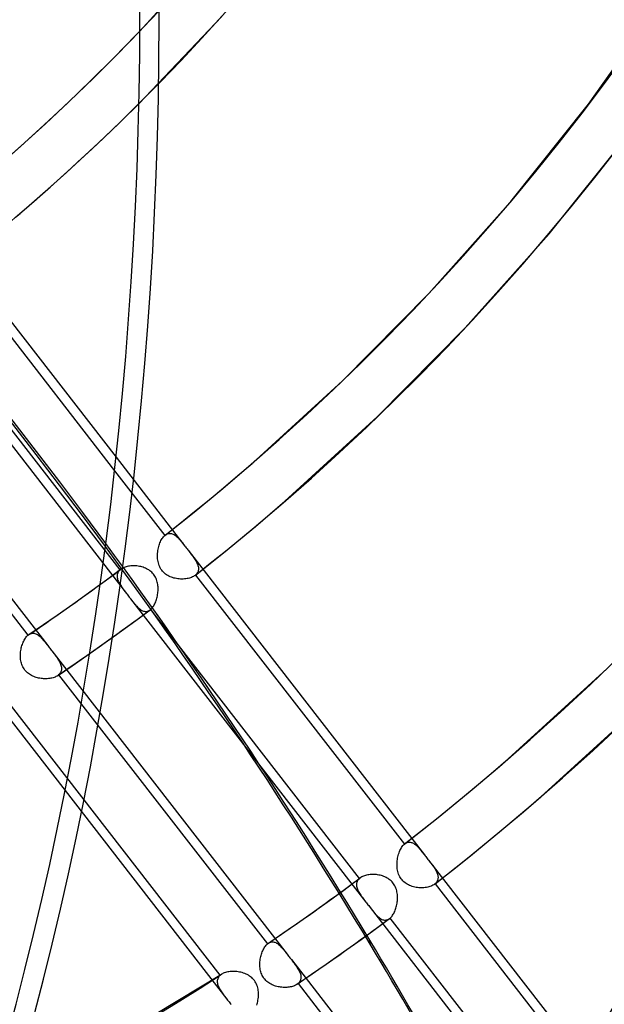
# Model space of a CAD drawing. Header units: millimetres. Extents: x -261 to 249, y -324 to 318.
# Tile 13 of 89: x 140 to 167, y -145 to -100. Entities that reach past the tile are written whole.
import ezdxf

# ---------------------------------------------------------------- set-up
doc = ezdxf.new("R2010")
doc.units = ezdxf.units.MM
doc.layers.add('MAIN-1', color=7, linetype='Continuous')
doc.layers.add('MAIN-2', color=7, linetype='Continuous')

msp = doc.modelspace()

# ---------------------------------------------------------------- linework, layer by layer
at = {"layer": 'MAIN-1'}
for p, q in [((144.679, -101.84), (145.719, -100.771)), ((143.623, -102.891), (144.679, -101.84)), ((142.551, -103.926), (143.623, -102.891)), ((141.464, -104.944), (142.551, -103.926)), ((144.872, -104.83), (145.676, -104.041)), ((140.362, -105.944), (141.464, -104.944)), ((144.059, -105.611), (144.872, -104.83)), ((143.238, -106.381), (144.059, -105.611)), ((139.244, -106.927), (140.362, -105.944)), ((142.408, -107.142), (143.238, -106.381)), ((141.57, -107.894), (142.408, -107.142)), ((140.723, -108.636), (141.57, -107.894)), ((140.18, -109.103), (140.723, -108.636)), ((137.427, -111.367), (144.58, -120.584)), ((137.758, -111.104), (144.646, -119.981))]:
    msp.add_line(p, q, dxfattribs=at)
for centre, major_axis, ratio, start_param, end_param in [((-50, -43.301), (-148.606, 171.596), 0.75, -3.141592, -0.857072), ((-50, -43.301), (147.952, -170.84), 0.75, 0, 2.284521), ((-46.209, -259.91), (-234.823, -10.099), 0.985418, -2.557401, -2.083814), ((-46.202, -260.08), (234.823, 10.099), 0.985418, 0.584375, 1.057779), ((-0.5, -0.433), (159.408, -184.069), 0.75, -0.370263, 0.713724), ((-8.75, -7.578), (-148.606, 171.596), 0.75, -3.141592, -2.427868), ((26.652, 23.082), (-114.071, 131.718), 0.75, 3.141593, 3.193289)]:
    msp.add_ellipse(centre, major_axis=major_axis, ratio=ratio, start_param=start_param, end_param=end_param, dxfattribs=at)
at = {"layer": 'MAIN-2'}
for p, q in [((145.719, -100.771), (149.168, -96.979)), ((165.953, -104.065), (170.561, -97.518)), ((145.676, -104.041), (149.419, -100.111)), ((162.443, -108.444), (165.953, -104.065)), ((164.17, -109.903), (167.752, -105.432)), ((158.745, -112.6), (162.443, -108.444)), ((160.393, -114.146), (164.17, -109.903)), ((134.507, -112.445), (145.116, -126.117)), ((154.861, -116.532), (158.745, -112.6)), ((144.824, -125.051), (135.412, -112.922)), ((156.427, -118.161), (160.393, -114.146)), ((130.957, -114.796), (141.567, -128.468)), ((131.26, -115.875), (140.672, -128.005)), ((150.784, -120.253), (154.861, -116.532)), ((152.264, -121.961), (156.427, -118.161)), ((144.646, -119.981), (147.753, -123.985)), ((150.141, -120.805), (150.784, -120.253)), ((144.58, -120.584), (146.845, -123.503)), ((149.494, -121.352), (150.141, -120.805)), ((148.843, -121.894), (149.494, -121.352)), ((148.187, -122.43), (148.843, -121.894)), ((151.599, -122.532), (152.264, -121.961)), ((147.527, -122.962), (148.187, -122.43)), ((150.931, -123.097), (151.599, -122.532)), ((146.863, -123.488), (147.527, -122.962)), ((150.258, -123.656), (150.931, -123.097)), ((146.625, -123.838), (146.647, -123.785)), ((146.647, -123.785), (146.671, -123.736)), ((146.671, -123.736), (146.697, -123.689)), ((146.697, -123.689), (146.724, -123.645)), ((146.724, -123.645), (146.752, -123.604)), ((146.752, -123.604), (146.782, -123.567)), ((146.782, -123.567), (146.813, -123.533)), ((146.813, -123.533), (146.845, -123.503)), ((146.845, -123.503), (146.848, -123.5)), ((146.848, -123.5), (146.851, -123.498)), ((146.851, -123.498), (146.854, -123.495)), ((146.854, -123.495), (146.857, -123.493)), ((146.857, -123.493), (146.86, -123.49)), ((146.86, -123.49), (146.863, -123.488)), ((146.863, -123.488), (146.897, -123.463)), ((146.897, -123.463), (146.932, -123.444)), ((146.932, -123.444), (146.967, -123.428)), ((146.967, -123.428), (147.003, -123.418)), ((147.003, -123.418), (147.039, -123.411)), ((147.039, -123.411), (147.075, -123.41)), ((147.075, -123.41), (147.111, -123.412)), ((147.111, -123.412), (147.146, -123.419)), ((147.146, -123.419), (147.182, -123.429)), ((147.182, -123.429), (147.218, -123.444)), ((147.218, -123.444), (147.254, -123.462)), ((147.254, -123.462), (147.289, -123.483)), ((147.289, -123.483), (147.324, -123.508)), ((147.324, -123.508), (147.359, -123.535)), ((147.359, -123.535), (147.394, -123.565)), ((147.394, -123.565), (147.428, -123.598)), ((147.428, -123.598), (147.463, -123.633)), ((147.463, -123.633), (147.497, -123.671)), ((147.497, -123.671), (147.532, -123.71)), ((147.532, -123.71), (147.567, -123.751)), ((147.567, -123.751), (147.603, -123.794)), ((147.603, -123.794), (147.639, -123.84)), ((149.58, -124.211), (150.258, -123.656)), ((146.518, -124.311), (146.524, -124.249)), ((146.524, -124.249), (146.532, -124.187)), ((146.532, -124.187), (146.542, -124.126)), ((146.542, -124.126), (146.555, -124.065)), ((146.555, -124.065), (146.569, -124.006)), ((146.569, -124.006), (146.586, -123.948)), ((146.586, -123.948), (146.604, -123.892)), ((146.604, -123.892), (146.625, -123.838)), ((147.639, -123.84), (147.676, -123.886)), ((147.676, -123.886), (147.714, -123.934)), ((147.714, -123.934), (147.752, -123.984)), ((147.752, -123.984), (147.783, -124.024)), ((147.783, -124.024), (147.815, -124.064)), ((147.815, -124.064), (147.846, -124.105)), ((147.846, -124.105), (147.878, -124.146)), ((147.878, -124.146), (147.91, -124.187)), ((147.91, -124.187), (147.942, -124.228)), ((147.941, -124.227), (158.553, -137.903)), ((147.942, -124.228), (147.98, -124.278)), ((148.897, -124.76), (149.58, -124.211)), ((146.514, -124.436), (146.515, -124.374)), ((146.516, -124.498), (146.514, -124.436)), ((146.515, -124.374), (146.518, -124.311)), ((146.521, -124.56), (146.516, -124.498)), ((146.529, -124.621), (146.521, -124.56)), ((146.539, -124.681), (146.529, -124.621)), ((146.553, -124.741), (146.539, -124.681)), ((147.98, -124.278), (148.018, -124.327)), ((148.018, -124.327), (148.055, -124.375)), ((148.055, -124.375), (148.09, -124.422)), ((148.09, -124.422), (148.124, -124.469)), ((148.124, -124.469), (148.157, -124.515)), ((148.157, -124.515), (148.188, -124.561)), ((148.188, -124.561), (148.217, -124.605)), ((148.217, -124.605), (148.244, -124.649)), ((148.244, -124.649), (148.268, -124.693)), ((148.268, -124.693), (148.29, -124.735)), ((144.215, -125.502), (144.852, -125.029)), ((144.739, -125.152), (144.72, -125.189)), ((144.763, -125.117), (144.739, -125.152)), ((144.791, -125.083), (144.763, -125.117)), ((144.824, -125.051), (144.791, -125.083)), ((144.829, -125.047), (144.824, -125.051)), ((144.834, -125.044), (144.829, -125.047)), ((144.838, -125.04), (144.834, -125.044)), ((144.843, -125.036), (144.838, -125.04)), ((144.848, -125.032), (144.843, -125.036)), ((144.853, -125.028), (144.848, -125.032)), ((144.888, -125.005), (144.853, -125.028)), ((144.925, -124.983), (144.888, -125.005)), ((144.965, -124.963), (144.925, -124.983)), ((145.007, -124.944), (144.965, -124.963)), ((145.052, -124.928), (145.007, -124.944)), ((145.1, -124.914), (145.052, -124.928)), ((145.149, -124.902), (145.1, -124.914)), ((145.2, -124.891), (145.149, -124.902)), ((145.252, -124.883), (145.2, -124.891)), ((145.306, -124.877), (145.252, -124.883)), ((145.361, -124.874), (145.306, -124.877)), ((145.416, -124.872), (145.361, -124.874)), ((145.473, -124.872), (145.416, -124.872)), ((145.53, -124.875), (145.473, -124.872)), ((145.587, -124.88), (145.53, -124.875)), ((145.644, -124.888), (145.587, -124.88)), ((145.7, -124.897), (145.644, -124.888)), ((145.757, -124.909), (145.7, -124.897)), ((145.812, -124.923), (145.757, -124.909)), ((145.867, -124.94), (145.812, -124.923)), ((145.92, -124.959), (145.867, -124.94)), ((145.973, -124.98), (145.92, -124.959)), ((146.024, -125.004), (145.973, -124.98)), ((146.074, -125.031), (146.024, -125.004)), ((146.122, -125.06), (146.074, -125.031)), ((146.169, -125.093), (146.122, -125.06)), ((146.214, -125.128), (146.169, -125.093)), ((146.256, -125.166), (146.214, -125.128)), ((146.569, -124.8), (146.553, -124.741)), ((146.59, -124.858), (146.569, -124.8)), ((146.614, -124.914), (146.59, -124.858)), ((146.641, -124.969), (146.614, -124.914)), ((146.672, -125.021), (146.641, -124.969)), ((146.706, -125.07), (146.672, -125.021)), ((146.744, -125.117), (146.706, -125.07)), ((146.785, -125.162), (146.744, -125.117)), ((146.829, -125.203), (146.785, -125.162)), ((148.211, -125.303), (148.897, -124.76)), ((148.29, -124.735), (148.31, -124.778)), ((148.328, -125.163), (148.309, -125.196)), ((148.31, -124.778), (148.327, -124.819)), ((148.327, -124.819), (148.34, -124.86)), ((148.343, -125.128), (148.328, -125.163)), ((148.34, -124.86), (148.351, -124.901)), ((148.353, -125.092), (148.343, -125.128)), ((148.351, -124.901), (148.359, -124.94)), ((148.36, -125.055), (148.353, -125.092)), ((148.359, -124.94), (148.363, -124.979)), ((148.363, -125.018), (148.36, -125.055)), ((148.363, -124.979), (148.363, -125.018)), ((143.573, -125.971), (144.215, -125.502)), ((144.692, -125.309), (144.691, -125.351)), ((144.691, -125.351), (144.695, -125.394)), ((144.697, -125.268), (144.692, -125.309)), ((144.695, -125.394), (144.704, -125.438)), ((144.706, -125.228), (144.697, -125.268)), ((144.704, -125.438), (144.716, -125.483)), ((144.72, -125.189), (144.706, -125.228)), ((144.716, -125.483), (144.731, -125.529)), ((144.731, -125.529), (144.75, -125.575)), ((144.75, -125.575), (144.773, -125.621)), ((146.295, -125.206), (146.256, -125.166)), ((146.332, -125.249), (146.295, -125.206)), ((146.366, -125.293), (146.332, -125.249)), ((146.396, -125.34), (146.366, -125.293)), ((146.424, -125.39), (146.396, -125.34)), ((146.449, -125.441), (146.424, -125.39)), ((146.47, -125.494), (146.449, -125.441)), ((146.489, -125.547), (146.47, -125.494)), ((146.504, -125.602), (146.489, -125.547)), ((146.517, -125.657), (146.504, -125.602)), ((146.876, -125.242), (146.829, -125.203)), ((146.925, -125.277), (146.876, -125.242)), ((146.977, -125.309), (146.925, -125.277)), ((147.03, -125.337), (146.977, -125.309)), ((147.085, -125.363), (147.03, -125.337)), ((147.14, -125.385), (147.085, -125.363)), ((147.197, -125.405), (147.14, -125.385)), ((147.255, -125.422), (147.197, -125.405)), ((147.314, -125.436), (147.255, -125.422)), ((147.374, -125.448), (147.314, -125.436)), ((147.434, -125.457), (147.374, -125.448)), ((147.494, -125.464), (147.434, -125.457)), ((147.554, -125.468), (147.494, -125.464)), ((147.614, -125.469), (147.554, -125.468)), ((147.674, -125.468), (147.614, -125.469)), ((147.733, -125.464), (147.674, -125.468)), ((147.79, -125.459), (147.733, -125.464)), ((147.846, -125.45), (147.79, -125.459)), ((147.9, -125.439), (147.846, -125.45)), ((147.952, -125.426), (147.9, -125.439)), ((148.002, -125.411), (147.952, -125.426)), ((148.05, -125.394), (148.002, -125.411)), ((148.094, -125.374), (148.05, -125.394)), ((148.136, -125.352), (148.094, -125.374)), ((148.175, -125.329), (148.136, -125.352)), ((148.21, -125.303), (148.175, -125.329)), ((148.213, -125.301), (148.21, -125.303)), ((148.217, -125.298), (148.213, -125.301)), ((148.22, -125.296), (148.217, -125.298)), ((148.223, -125.293), (148.22, -125.296)), ((148.226, -125.29), (148.223, -125.293)), ((148.229, -125.288), (148.226, -125.29)), ((148.26, -125.259), (148.229, -125.288)), ((148.229, -125.288), (157.646, -137.422)), ((148.286, -125.228), (148.26, -125.259)), ((148.309, -125.196), (148.286, -125.228)), ((142.804, -126.522), (143.573, -125.971)), ((144.773, -125.621), (144.798, -125.668)), ((144.798, -125.668), (144.826, -125.715)), ((144.826, -125.715), (144.856, -125.762)), ((144.856, -125.762), (144.888, -125.81)), ((144.888, -125.81), (144.922, -125.859)), ((144.922, -125.859), (144.958, -125.908)), ((144.958, -125.908), (144.995, -125.959)), ((144.995, -125.959), (145.034, -126.01)), ((145.034, -126.01), (145.075, -126.063)), ((146.527, -125.713), (146.517, -125.657)), ((146.534, -125.769), (146.527, -125.713)), ((146.539, -125.825), (146.534, -125.769)), ((146.535, -126.054), (146.539, -125.997)), ((146.541, -125.882), (146.539, -125.825)), ((146.539, -125.997), (146.541, -125.939)), ((146.541, -125.939), (146.541, -125.882)), ((145.075, -126.063), (145.116, -126.116)), ((145.116, -126.116), (145.147, -126.157)), ((145.147, -126.157), (145.179, -126.197)), ((145.179, -126.197), (145.211, -126.238)), ((145.211, -126.238), (145.242, -126.279)), ((145.242, -126.279), (145.274, -126.319)), ((145.274, -126.319), (145.305, -126.36)), ((145.304, -126.359), (155.913, -140.03)), ((145.305, -126.36), (145.347, -126.414)), ((145.347, -126.414), (145.388, -126.466)), ((145.388, -126.466), (145.428, -126.516)), ((146.414, -126.537), (146.434, -126.489)), ((146.434, -126.489), (146.453, -126.439)), ((146.453, -126.439), (146.47, -126.387)), ((146.47, -126.387), (146.485, -126.334)), ((146.485, -126.334), (146.499, -126.279)), ((146.499, -126.279), (146.511, -126.224)), ((146.511, -126.224), (146.521, -126.168)), ((146.521, -126.168), (146.529, -126.111)), ((146.529, -126.111), (146.535, -126.054)), ((142.029, -127.069), (142.804, -126.522)), ((145.428, -126.516), (145.467, -126.564)), ((145.467, -126.564), (145.505, -126.611)), ((145.505, -126.611), (145.544, -126.655)), ((145.542, -127.331), (146.181, -126.857)), ((145.544, -126.655), (145.581, -126.696)), ((145.581, -126.696), (145.619, -126.735)), ((145.619, -126.735), (145.656, -126.771)), ((145.656, -126.771), (145.693, -126.803)), ((145.693, -126.803), (145.73, -126.833)), ((145.73, -126.833), (145.767, -126.858)), ((145.767, -126.858), (145.805, -126.881)), ((145.805, -126.881), (145.842, -126.899)), ((145.842, -126.899), (145.88, -126.913)), ((145.88, -126.913), (145.917, -126.923)), ((145.917, -126.923), (145.955, -126.928)), ((145.955, -126.928), (145.993, -126.929)), ((145.993, -126.929), (146.031, -126.925)), ((146.031, -126.925), (146.069, -126.916)), ((146.069, -126.916), (146.107, -126.901)), ((146.107, -126.901), (146.144, -126.882)), ((146.144, -126.882), (146.181, -126.857)), ((146.181, -126.857), (146.185, -126.854)), ((146.185, -126.854), (146.19, -126.85)), ((146.19, -126.85), (146.195, -126.847)), ((146.195, -126.847), (146.199, -126.843)), ((146.199, -126.843), (146.204, -126.839)), ((146.204, -126.839), (146.208, -126.835)), ((146.208, -126.835), (146.238, -126.808)), ((155.621, -138.965), (146.208, -126.835)), ((146.238, -126.808), (146.266, -126.778)), ((146.266, -126.778), (146.293, -126.744)), ((146.293, -126.744), (146.32, -126.708)), ((146.32, -126.708), (146.345, -126.669)), ((146.345, -126.669), (146.369, -126.627)), ((146.369, -126.627), (146.392, -126.583)), ((146.392, -126.583), (146.414, -126.537)), ((141.375, -127.522), (142.029, -127.069)), ((144.899, -127.8), (145.542, -127.331)), ((140.717, -127.97), (141.375, -127.522)), ((144.114, -128.364), (144.899, -127.8)), ((140.461, -128.311), (140.483, -128.264)), ((140.483, -128.264), (140.507, -128.218)), ((140.507, -128.218), (140.532, -128.176)), ((140.532, -128.176), (140.558, -128.136)), ((140.558, -128.136), (140.585, -128.098)), ((140.585, -128.098), (140.613, -128.064)), ((140.613, -128.064), (140.642, -128.033)), ((140.642, -128.033), (140.672, -128.005)), ((140.672, -128.005), (140.68, -127.998)), ((140.68, -127.998), (140.688, -127.992)), ((140.688, -127.992), (140.695, -127.986)), ((140.695, -127.986), (140.703, -127.98)), ((140.703, -127.98), (140.711, -127.975)), ((140.711, -127.975), (140.718, -127.969)), ((140.718, -127.969), (140.756, -127.947)), ((140.756, -127.947), (140.794, -127.93)), ((140.794, -127.93), (140.833, -127.918)), ((140.833, -127.918), (140.872, -127.911)), ((140.872, -127.911), (140.911, -127.909)), ((140.911, -127.909), (140.95, -127.912)), ((140.95, -127.912), (140.988, -127.921)), ((140.988, -127.921), (141.027, -127.934)), ((141.027, -127.934), (141.065, -127.951)), ((141.065, -127.951), (141.104, -127.973)), ((141.104, -127.973), (141.141, -127.998)), ((141.141, -127.998), (141.179, -128.027)), ((141.179, -128.027), (141.217, -128.06)), ((141.217, -128.06), (141.254, -128.095)), ((141.254, -128.095), (141.291, -128.133)), ((141.291, -128.133), (141.329, -128.174)), ((141.329, -128.174), (141.366, -128.218)), ((141.366, -128.218), (141.405, -128.264)), ((141.405, -128.264), (141.444, -128.312)), ((140.344, -128.748), (140.352, -128.689)), ((140.352, -128.689), (140.362, -128.632)), ((140.362, -128.632), (140.374, -128.575)), ((140.374, -128.575), (140.388, -128.52)), ((140.388, -128.52), (140.404, -128.465)), ((140.404, -128.465), (140.421, -128.412)), ((140.421, -128.412), (140.44, -128.361)), ((140.44, -128.361), (140.461, -128.311)), ((141.444, -128.312), (141.484, -128.362)), ((141.484, -128.362), (141.525, -128.414)), ((141.525, -128.414), (141.566, -128.468)), ((141.566, -128.468), (141.597, -128.508)), ((141.597, -128.508), (141.629, -128.548)), ((141.629, -128.548), (141.66, -128.589)), ((141.66, -128.589), (141.692, -128.63)), ((141.692, -128.63), (141.724, -128.671)), ((141.724, -128.671), (141.756, -128.712)), ((141.755, -128.71), (152.364, -142.382)), ((141.756, -128.712), (141.798, -128.766)), ((143.323, -128.922), (144.114, -128.364)), ((140.333, -128.923), (140.334, -128.865)), ((140.334, -128.981), (140.333, -128.923)), ((140.334, -128.865), (140.338, -128.806)), ((140.337, -129.039), (140.334, -128.981)), ((140.344, -129.097), (140.337, -129.039)), ((140.338, -128.806), (140.344, -128.748)), ((140.352, -129.153), (140.344, -129.097)), ((140.364, -129.209), (140.352, -129.153)), ((141.798, -128.766), (141.839, -128.819)), ((141.839, -128.819), (141.879, -128.872)), ((141.879, -128.872), (141.917, -128.924)), ((141.917, -128.924), (141.954, -128.975)), ((141.954, -128.975), (141.989, -129.025)), ((141.989, -129.025), (142.022, -129.075)), ((142.022, -129.075), (142.053, -129.123)), ((142.053, -129.123), (142.081, -129.171)), ((142.668, -129.376), (143.323, -128.922)), ((140.378, -129.265), (140.364, -129.209)), ((140.396, -129.319), (140.378, -129.265)), ((140.416, -129.373), (140.396, -129.319)), ((140.441, -129.425), (140.416, -129.373)), ((140.468, -129.475), (140.441, -129.425)), ((140.498, -129.523), (140.468, -129.475)), ((140.531, -129.569), (140.498, -129.523)), ((140.567, -129.612), (140.531, -129.569)), ((142.009, -129.825), (142.668, -129.376)), ((142.081, -129.171), (142.106, -129.219)), ((142.106, -129.219), (142.128, -129.265)), ((142.128, -129.265), (142.148, -129.311)), ((142.148, -129.311), (142.163, -129.357)), ((142.163, -129.357), (142.175, -129.401)), ((142.183, -129.571), (142.174, -129.611)), ((142.175, -129.401), (142.183, -129.445)), ((142.183, -129.445), (142.188, -129.488)), ((142.188, -129.53), (142.183, -129.571)), ((142.188, -129.488), (142.188, -129.53)), ((162.324, -133.578), (166.782, -129.51)), ((140.606, -129.653), (140.567, -129.612)), ((140.648, -129.692), (140.606, -129.653)), ((140.692, -129.728), (140.648, -129.692)), ((140.739, -129.761), (140.692, -129.728)), ((140.787, -129.791), (140.739, -129.761)), ((140.837, -129.818), (140.787, -129.791)), ((140.887, -129.843), (140.837, -129.818)), ((140.939, -129.866), (140.887, -129.843)), ((140.992, -129.886), (140.939, -129.866)), ((141.046, -129.903), (140.992, -129.886)), ((141.1, -129.918), (141.046, -129.903)), ((141.156, -129.931), (141.1, -129.918)), ((141.212, -129.942), (141.156, -129.931)), ((141.268, -129.951), (141.212, -129.942)), ((141.324, -129.957), (141.268, -129.951)), ((141.381, -129.961), (141.324, -129.957)), ((141.437, -129.963), (141.381, -129.961)), ((141.492, -129.963), (141.437, -129.963)), ((141.547, -129.961), (141.492, -129.963)), ((141.601, -129.957), (141.547, -129.961)), ((141.654, -129.95), (141.601, -129.957)), ((141.705, -129.942), (141.654, -129.95)), ((141.755, -129.931), (141.705, -129.942)), ((141.803, -129.918), (141.755, -129.931)), ((141.849, -129.904), (141.803, -129.918)), ((141.893, -129.887), (141.849, -129.904)), ((141.934, -129.868), (141.893, -129.887)), ((141.972, -129.848), (141.934, -129.868)), ((142.008, -129.826), (141.972, -129.848)), ((142.016, -129.82), (142.008, -129.826)), ((142.025, -129.814), (142.016, -129.82)), ((142.033, -129.808), (142.025, -129.814)), ((142.041, -129.801), (142.033, -129.808)), ((142.049, -129.795), (142.041, -129.801)), ((142.057, -129.788), (142.049, -129.795)), ((142.09, -129.757), (142.057, -129.788)), ((142.057, -129.788), (151.469, -141.918)), ((142.118, -129.723), (142.09, -129.757)), ((142.141, -129.687), (142.118, -129.723)), ((142.16, -129.65), (142.141, -129.687)), ((142.174, -129.611), (142.16, -129.65)), ((139.035, -130.735), (149.647, -144.411)), ((149.342, -143.329), (139.926, -131.194)), ((163.804, -135.287), (168.349, -131.139)), ((161.562, -134.233), (162.324, -133.578)), ((160.794, -134.881), (161.562, -134.233)), ((160.02, -135.522), (160.794, -134.881)), ((163.019, -135.96), (163.804, -135.287)), ((159.241, -136.157), (160.02, -135.522)), ((158.456, -136.785), (159.241, -136.157)), ((162.229, -136.627), (163.019, -135.96)), ((161.433, -137.286), (162.229, -136.627)), ((157.665, -137.406), (158.456, -136.785)), ((157.498, -137.608), (157.525, -137.564)), ((157.525, -137.564), (157.553, -137.523)), ((157.553, -137.523), (157.583, -137.486)), ((157.583, -137.486), (157.614, -137.452)), ((157.614, -137.452), (157.646, -137.422)), ((157.646, -137.422), (157.649, -137.419)), ((157.649, -137.419), (157.652, -137.417)), ((157.652, -137.417), (157.656, -137.414)), ((157.656, -137.414), (157.659, -137.411)), ((157.659, -137.411), (157.662, -137.408)), ((157.662, -137.408), (157.666, -137.406)), ((157.666, -137.406), (157.7, -137.382)), ((157.7, -137.382), (157.735, -137.362)), ((157.735, -137.362), (157.77, -137.347)), ((157.77, -137.347), (157.805, -137.337)), ((157.805, -137.337), (157.841, -137.33)), ((157.841, -137.33), (157.877, -137.329)), ((157.877, -137.329), (157.913, -137.331)), ((157.913, -137.331), (157.949, -137.338)), ((157.949, -137.338), (157.984, -137.348)), ((157.984, -137.348), (158.02, -137.363)), ((158.02, -137.363), (158.055, -137.381)), ((158.055, -137.381), (158.091, -137.402)), ((158.091, -137.402), (158.126, -137.427)), ((158.126, -137.427), (158.16, -137.454)), ((158.16, -137.454), (158.195, -137.485)), ((158.195, -137.485), (158.229, -137.517)), ((158.229, -137.517), (158.264, -137.552)), ((158.264, -137.552), (158.298, -137.59)), ((158.298, -137.59), (158.333, -137.629)), ((160.631, -137.939), (161.433, -137.286)), ((157.343, -138.044), (157.356, -137.984)), ((157.356, -137.984), (157.37, -137.924)), ((157.37, -137.924), (157.387, -137.867)), ((157.387, -137.867), (157.406, -137.811)), ((157.406, -137.811), (157.426, -137.756)), ((157.426, -137.756), (157.448, -137.704)), ((157.448, -137.704), (157.473, -137.655)), ((157.473, -137.655), (157.498, -137.608)), ((158.333, -137.629), (158.368, -137.67)), ((158.368, -137.67), (158.404, -137.713)), ((158.404, -137.713), (158.44, -137.758)), ((158.44, -137.758), (158.477, -137.805)), ((158.477, -137.805), (158.514, -137.853)), ((158.514, -137.853), (158.553, -137.902)), ((158.553, -137.902), (158.584, -137.942)), ((158.584, -137.942), (158.615, -137.983)), ((158.615, -137.983), (158.647, -138.023)), ((158.647, -138.023), (158.678, -138.064)), ((159.824, -138.585), (160.631, -137.939)), ((157.315, -138.355), (157.316, -138.292)), ((157.317, -138.417), (157.315, -138.355)), ((157.316, -138.292), (157.319, -138.23)), ((157.322, -138.478), (157.317, -138.417)), ((157.319, -138.23), (157.325, -138.167)), ((157.329, -138.539), (157.322, -138.478)), ((157.325, -138.167), (157.333, -138.105)), ((157.333, -138.105), (157.343, -138.044)), ((158.678, -138.064), (158.71, -138.105)), ((158.71, -138.105), (158.742, -138.146)), ((158.741, -138.145), (169.353, -151.82)), ((158.742, -138.146), (158.781, -138.196)), ((158.781, -138.196), (158.818, -138.245)), ((158.818, -138.245), (158.855, -138.293)), ((158.855, -138.293), (158.891, -138.341)), ((158.891, -138.341), (158.925, -138.387)), ((158.925, -138.387), (158.957, -138.433)), ((158.957, -138.433), (158.988, -138.479)), ((155.685, -138.917), (155.65, -138.941)), ((155.722, -138.895), (155.685, -138.917)), ((155.762, -138.875), (155.722, -138.895)), ((155.805, -138.857), (155.762, -138.875)), ((155.85, -138.841), (155.805, -138.857)), ((155.897, -138.827), (155.85, -138.841)), ((155.947, -138.815), (155.897, -138.827)), ((155.998, -138.804), (155.947, -138.815)), ((156.05, -138.796), (155.998, -138.804)), ((156.104, -138.791), (156.05, -138.796)), ((156.158, -138.787), (156.104, -138.791)), ((156.214, -138.785), (156.158, -138.787)), ((156.271, -138.786), (156.214, -138.785)), ((156.327, -138.789), (156.271, -138.786)), ((156.384, -138.794), (156.327, -138.789)), ((156.441, -138.801), (156.384, -138.794)), ((156.498, -138.811), (156.441, -138.801)), ((156.554, -138.823), (156.498, -138.811)), ((156.61, -138.837), (156.554, -138.823)), ((156.664, -138.854), (156.61, -138.837)), ((156.718, -138.873), (156.664, -138.854)), ((156.77, -138.894), (156.718, -138.873)), ((156.821, -138.918), (156.77, -138.894)), ((156.871, -138.945), (156.821, -138.918)), ((157.34, -138.599), (157.329, -138.539)), ((157.353, -138.659), (157.34, -138.599)), ((157.37, -138.718), (157.353, -138.659)), ((157.39, -138.775), (157.37, -138.718)), ((157.414, -138.832), (157.39, -138.775)), ((157.441, -138.886), (157.414, -138.832)), ((157.472, -138.939), (157.441, -138.886)), ((158.988, -138.479), (159.017, -138.524)), ((159.01, -139.223), (159.824, -138.585)), ((159.017, -138.524), (159.044, -138.568)), ((159.044, -138.568), (159.069, -138.611)), ((159.069, -138.611), (159.091, -138.654)), ((159.091, -138.654), (159.111, -138.696)), ((159.111, -138.696), (159.127, -138.738)), ((159.127, -138.738), (159.141, -138.779)), ((159.141, -138.779), (159.152, -138.819)), ((159.152, -138.819), (159.159, -138.859)), ((159.159, -138.859), (159.164, -138.898)), ((159.164, -138.898), (159.164, -138.937)), ((155.011, -139.414), (155.65, -138.941)), ((155.493, -139.181), (155.488, -139.222)), ((155.488, -139.222), (155.488, -139.265)), ((155.488, -139.265), (155.492, -139.308)), ((155.492, -139.308), (155.5, -139.352)), ((155.503, -139.141), (155.493, -139.181)), ((155.5, -139.352), (155.512, -139.397)), ((155.517, -139.102), (155.503, -139.141)), ((155.536, -139.065), (155.517, -139.102)), ((155.559, -139.03), (155.536, -139.065)), ((155.588, -138.996), (155.559, -139.03)), ((155.621, -138.965), (155.588, -138.996)), ((155.625, -138.96), (155.621, -138.965)), ((155.63, -138.956), (155.625, -138.96)), ((155.635, -138.952), (155.63, -138.956)), ((155.64, -138.949), (155.635, -138.952)), ((155.645, -138.945), (155.64, -138.949)), ((155.65, -138.941), (155.645, -138.945)), ((156.919, -138.974), (156.871, -138.945)), ((156.966, -139.007), (156.919, -138.974)), ((157.011, -139.042), (156.966, -139.007)), ((157.053, -139.08), (157.011, -139.042)), ((157.092, -139.12), (157.053, -139.08)), ((157.129, -139.162), (157.092, -139.12)), ((157.163, -139.207), (157.129, -139.162)), ((157.193, -139.254), (157.163, -139.207)), ((157.221, -139.304), (157.193, -139.254)), ((157.246, -139.355), (157.221, -139.304)), ((157.267, -139.407), (157.246, -139.355)), ((157.506, -138.988), (157.472, -138.939)), ((157.544, -139.035), (157.506, -138.988)), ((157.585, -139.079), (157.544, -139.035)), ((157.629, -139.121), (157.585, -139.079)), ((157.676, -139.159), (157.629, -139.121)), ((157.725, -139.195), (157.676, -139.159)), ((157.776, -139.227), (157.725, -139.195)), ((157.829, -139.255), (157.776, -139.227)), ((157.884, -139.281), (157.829, -139.255)), ((157.94, -139.303), (157.884, -139.281)), ((157.997, -139.323), (157.94, -139.303)), ((158.054, -139.34), (157.997, -139.323)), ((158.113, -139.355), (158.054, -139.34)), ((158.173, -139.366), (158.113, -139.355)), ((158.699, -139.359), (158.644, -139.369)), ((158.751, -139.346), (158.699, -139.359)), ((158.801, -139.331), (158.751, -139.346)), ((158.849, -139.313), (158.801, -139.331)), ((158.893, -139.294), (158.849, -139.313)), ((158.935, -139.273), (158.893, -139.294)), ((158.974, -139.249), (158.935, -139.273)), ((159.01, -139.224), (158.974, -139.249)), ((159.013, -139.221), (159.01, -139.224)), ((159.017, -139.218), (159.013, -139.221)), ((159.02, -139.215), (159.017, -139.218)), ((159.024, -139.212), (159.02, -139.215)), ((159.027, -139.21), (159.024, -139.212)), ((159.03, -139.207), (159.027, -139.21)), ((159.061, -139.178), (159.03, -139.207)), ((159.03, -139.207), (168.446, -151.34)), ((159.088, -139.147), (159.061, -139.178)), ((159.11, -139.115), (159.088, -139.147)), ((159.129, -139.082), (159.11, -139.115)), ((159.144, -139.047), (159.129, -139.082)), ((159.154, -139.011), (159.144, -139.047)), ((159.161, -138.974), (159.154, -139.011)), ((159.164, -138.937), (159.161, -138.974)), ((154.369, -139.881), (155.011, -139.414)), ((155.512, -139.397), (155.528, -139.442)), ((155.528, -139.442), (155.547, -139.488)), ((155.547, -139.488), (155.569, -139.534)), ((155.569, -139.534), (155.595, -139.581)), ((155.595, -139.581), (155.622, -139.628)), ((155.622, -139.628), (155.652, -139.676)), ((155.652, -139.676), (155.684, -139.724)), ((155.684, -139.724), (155.718, -139.772)), ((155.718, -139.772), (155.754, -139.822)), ((157.286, -139.461), (157.267, -139.407)), ((157.301, -139.516), (157.286, -139.461)), ((157.314, -139.571), (157.301, -139.516)), ((157.323, -139.627), (157.314, -139.571)), ((157.331, -139.683), (157.323, -139.627)), ((157.335, -139.739), (157.331, -139.683)), ((157.338, -139.796), (157.335, -139.739)), ((157.338, -139.853), (157.338, -139.796)), ((158.233, -139.376), (158.173, -139.366)), ((158.293, -139.382), (158.233, -139.376)), ((158.353, -139.386), (158.293, -139.382)), ((158.413, -139.388), (158.353, -139.386)), ((158.473, -139.387), (158.413, -139.388)), ((158.531, -139.383), (158.473, -139.387)), ((158.589, -139.378), (158.531, -139.383)), ((158.644, -139.369), (158.589, -139.378)), ((153.598, -140.433), (154.369, -139.881)), ((155.754, -139.822), (155.792, -139.873)), ((155.792, -139.873), (155.831, -139.924)), ((155.831, -139.924), (155.872, -139.976)), ((155.872, -139.976), (155.913, -140.03)), ((155.913, -140.03), (155.944, -140.07)), ((155.944, -140.07), (155.976, -140.111)), ((155.976, -140.111), (156.007, -140.152)), ((156.007, -140.152), (156.039, -140.192)), ((156.039, -140.192), (156.071, -140.233)), ((156.071, -140.233), (156.102, -140.274)), ((157.266, -140.3), (157.282, -140.247)), ((157.282, -140.247), (157.296, -140.193)), ((157.296, -140.193), (157.308, -140.137)), ((157.308, -140.137), (157.318, -140.081)), ((157.318, -140.081), (157.326, -140.024)), ((157.326, -140.024), (157.332, -139.967)), ((157.332, -139.967), (157.336, -139.91)), ((157.336, -139.91), (157.338, -139.853)), ((152.824, -140.981), (153.598, -140.433)), ((156.101, -140.272), (166.545, -153.731)), ((156.102, -140.274), (156.144, -140.327)), ((156.144, -140.327), (156.184, -140.379)), ((156.184, -140.379), (156.224, -140.429)), ((156.224, -140.429), (156.264, -140.478)), ((156.264, -140.478), (156.302, -140.524)), ((156.302, -140.524), (156.34, -140.568)), ((156.34, -140.568), (156.378, -140.609)), ((156.378, -140.609), (156.415, -140.648)), ((156.415, -140.648), (156.453, -140.684)), ((156.453, -140.684), (156.49, -140.716)), ((157.034, -140.721), (157.062, -140.691)), ((157.062, -140.691), (157.09, -140.658)), ((157.09, -140.658), (157.116, -140.621)), ((157.116, -140.621), (157.141, -140.582)), ((157.141, -140.582), (157.166, -140.541)), ((157.166, -140.541), (157.189, -140.496)), ((157.189, -140.496), (157.21, -140.45)), ((157.21, -140.45), (157.23, -140.402)), ((157.23, -140.402), (157.249, -140.352)), ((157.249, -140.352), (157.266, -140.3)), ((152.17, -141.434), (152.824, -140.981)), ((156.337, -141.244), (156.977, -140.771)), ((156.49, -140.716), (156.527, -140.746)), ((156.527, -140.746), (156.564, -140.772)), ((156.564, -140.772), (156.601, -140.794)), ((156.601, -140.794), (156.638, -140.812)), ((156.638, -140.812), (156.676, -140.826)), ((156.676, -140.826), (156.713, -140.836)), ((156.713, -140.836), (156.751, -140.842)), ((156.751, -140.842), (156.789, -140.842)), ((156.789, -140.842), (156.827, -140.838)), ((156.827, -140.838), (156.865, -140.829)), ((156.865, -140.829), (156.903, -140.815)), ((156.903, -140.815), (156.94, -140.796)), ((156.94, -140.796), (156.976, -140.771)), ((156.976, -140.771), (156.981, -140.768)), ((156.981, -140.768), (156.986, -140.764)), ((156.986, -140.764), (156.991, -140.76)), ((156.991, -140.76), (156.995, -140.756)), ((156.995, -140.756), (157, -140.752)), ((157, -140.752), (157.005, -140.748)), ((157.005, -140.748), (157.034, -140.721)), ((166.417, -152.877), (157.005, -140.748)), ((151.513, -141.884), (152.17, -141.434)), ((155.694, -141.712), (156.337, -141.244)), ((151.354, -142.049), (151.382, -142.011)), ((151.382, -142.011), (151.41, -141.977)), ((151.41, -141.977), (151.439, -141.946)), ((151.439, -141.946), (151.469, -141.918)), ((151.469, -141.918), (151.476, -141.912)), ((151.476, -141.912), (151.484, -141.905)), ((151.484, -141.905), (151.491, -141.9)), ((151.491, -141.9), (151.499, -141.894)), ((151.499, -141.894), (151.506, -141.888)), ((151.506, -141.888), (151.514, -141.883)), ((151.514, -141.883), (151.55, -141.861)), ((151.55, -141.861), (151.587, -141.844)), ((151.587, -141.844), (151.624, -141.832)), ((151.624, -141.832), (151.661, -141.825)), ((151.661, -141.825), (151.698, -141.822)), ((151.698, -141.822), (151.735, -141.824)), ((151.735, -141.824), (151.772, -141.831)), ((151.772, -141.831), (151.809, -141.842)), ((151.809, -141.842), (151.846, -141.857)), ((151.846, -141.857), (151.883, -141.876)), ((151.883, -141.876), (151.92, -141.899)), ((151.92, -141.899), (151.956, -141.925)), ((151.956, -141.925), (151.992, -141.954)), ((151.992, -141.954), (152.028, -141.986)), ((152.028, -141.986), (152.063, -142.021)), ((152.063, -142.021), (152.099, -142.059)), ((154.908, -142.275), (155.694, -141.712)), ((156.1, -141.923), (156.093, -141.753)), ((151.171, -142.489), (151.185, -142.433)), ((151.185, -142.433), (151.2, -142.379)), ((151.2, -142.379), (151.218, -142.326)), ((151.218, -142.326), (151.237, -142.274)), ((151.237, -142.274), (151.258, -142.225)), ((151.258, -142.225), (151.28, -142.177)), ((151.28, -142.177), (151.304, -142.132)), ((151.304, -142.132), (151.328, -142.089)), ((151.328, -142.089), (151.354, -142.049)), ((152.099, -142.059), (152.135, -142.099)), ((152.135, -142.099), (152.171, -142.141)), ((152.171, -142.141), (152.208, -142.185)), ((152.208, -142.185), (152.246, -142.232)), ((152.246, -142.232), (152.284, -142.28)), ((152.284, -142.28), (152.323, -142.33)), ((152.323, -142.33), (152.363, -142.381)), ((152.363, -142.381), (152.394, -142.422)), ((152.394, -142.422), (152.426, -142.462)), ((152.426, -142.462), (152.457, -142.502)), ((154.119, -142.833), (154.908, -142.275)), ((151.13, -142.837), (151.131, -142.778)), ((151.131, -142.895), (151.13, -142.837)), ((151.131, -142.778), (151.135, -142.72)), ((151.134, -142.953), (151.131, -142.895)), ((151.135, -142.72), (151.14, -142.661)), ((151.14, -142.661), (151.148, -142.603)), ((151.148, -142.603), (151.159, -142.545)), ((151.159, -142.545), (151.171, -142.489)), ((152.457, -142.502), (152.489, -142.543)), ((152.489, -142.543), (152.521, -142.584)), ((152.521, -142.584), (152.552, -142.625)), ((152.551, -142.624), (163.16, -156.296)), ((152.552, -142.625), (152.594, -142.68)), ((152.594, -142.68), (152.636, -142.733)), ((152.636, -142.733), (152.675, -142.786)), ((152.675, -142.786), (152.714, -142.837)), ((152.714, -142.837), (152.751, -142.888)), ((152.751, -142.888), (152.786, -142.939)), ((153.464, -143.287), (154.119, -142.833)), ((142.234, -147.577), (149.399, -143.287)), ((149.311, -143.358), (149.284, -143.389)), ((149.342, -143.329), (149.311, -143.358)), ((149.351, -143.321), (149.342, -143.329)), ((149.36, -143.314), (149.351, -143.321)), ((149.37, -143.307), (149.36, -143.314)), ((149.38, -143.299), (149.37, -143.307)), ((149.39, -143.293), (149.38, -143.299)), ((149.4, -143.286), (149.39, -143.293)), ((149.44, -143.262), (149.4, -143.286)), ((149.482, -143.241), (149.44, -143.262)), ((149.528, -143.222), (149.482, -143.241)), ((149.577, -143.205), (149.528, -143.222)), ((149.628, -143.191), (149.577, -143.205)), ((149.682, -143.179), (149.628, -143.191)), ((149.737, -143.169), (149.682, -143.179)), ((149.794, -143.162), (149.737, -143.169)), ((149.852, -143.158), (149.794, -143.162)), ((149.912, -143.156), (149.852, -143.158)), ((149.972, -143.156), (149.912, -143.156)), ((150.033, -143.159), (149.972, -143.156)), ((150.094, -143.164), (150.033, -143.159)), ((150.155, -143.172), (150.094, -143.164)), ((150.215, -143.183), (150.155, -143.172)), ((150.276, -143.196), (150.215, -143.183)), ((150.335, -143.212), (150.276, -143.196)), ((150.393, -143.23), (150.335, -143.212)), ((150.45, -143.251), (150.393, -143.23)), ((150.506, -143.274), (150.45, -143.251)), ((150.561, -143.301), (150.506, -143.274)), ((150.614, -143.33), (150.561, -143.301)), ((150.666, -143.363), (150.614, -143.33)), ((151.14, -143.01), (151.134, -142.953)), ((151.149, -143.067), (151.14, -143.01)), ((151.161, -143.123), (151.149, -143.067)), ((151.175, -143.179), (151.161, -143.123)), ((151.193, -143.233), (151.175, -143.179)), ((151.213, -143.287), (151.193, -143.233)), ((151.237, -143.339), (151.213, -143.287)), ((151.265, -143.389), (151.237, -143.339)), ((152.786, -142.939), (152.819, -142.988)), ((152.806, -143.738), (153.464, -143.287)), ((152.819, -142.988), (152.849, -143.037)), ((152.849, -143.037), (152.878, -143.085)), ((152.878, -143.085), (152.903, -143.132)), ((152.903, -143.132), (152.925, -143.179)), ((152.925, -143.179), (152.944, -143.225)), ((152.944, -143.225), (152.96, -143.27)), ((152.96, -143.27), (152.972, -143.314)), ((152.972, -143.314), (152.98, -143.358)), ((152.98, -143.358), (152.984, -143.401)), ((149.213, -143.568), (149.211, -143.607)), ((149.211, -143.607), (149.213, -143.647)), ((149.219, -143.53), (149.213, -143.568)), ((149.213, -143.647), (149.218, -143.688)), ((149.218, -143.688), (149.227, -143.729)), ((149.229, -143.492), (149.219, -143.53)), ((149.227, -143.729), (149.24, -143.772)), ((149.244, -143.457), (149.229, -143.492)), ((149.24, -143.772), (149.255, -143.814)), ((149.262, -143.422), (149.244, -143.457)), ((149.284, -143.389), (149.262, -143.422)), ((150.715, -143.399), (150.666, -143.363)), ((150.762, -143.437), (150.715, -143.399)), ((150.806, -143.479), (150.762, -143.437)), ((150.847, -143.524), (150.806, -143.479)), ((150.884, -143.571), (150.847, -143.524)), ((150.918, -143.62), (150.884, -143.571)), ((150.949, -143.672), (150.918, -143.62)), ((150.976, -143.727), (150.949, -143.672)), ((150.999, -143.783), (150.976, -143.727)), ((151.019, -143.841), (150.999, -143.783)), ((151.295, -143.437), (151.265, -143.389)), ((151.328, -143.483), (151.295, -143.437)), ((151.364, -143.526), (151.328, -143.483)), ((151.403, -143.567), (151.364, -143.526)), ((151.445, -143.605), (151.403, -143.567)), ((151.49, -143.641), (151.445, -143.605)), ((151.536, -143.674), (151.49, -143.641)), ((151.584, -143.705), (151.536, -143.674)), ((151.634, -143.732), (151.584, -143.705)), ((151.685, -143.757), (151.634, -143.732)), ((151.737, -143.779), (151.685, -143.757)), ((151.79, -143.799), (151.737, -143.779)), ((151.843, -143.817), (151.79, -143.799)), ((152.69, -143.8), (152.646, -143.816)), ((152.731, -143.781), (152.69, -143.8)), ((152.769, -143.761), (152.731, -143.781)), ((152.805, -143.738), (152.769, -143.761)), ((152.813, -143.732), (152.805, -143.738)), ((152.822, -143.727), (152.813, -143.732)), ((152.83, -143.72), (152.822, -143.727)), ((152.838, -143.714), (152.83, -143.72)), ((152.845, -143.708), (152.838, -143.714)), ((152.853, -143.702), (152.845, -143.708)), ((152.886, -143.67), (152.853, -143.702)), ((152.853, -143.702), (162.265, -155.831)), ((152.914, -143.636), (152.886, -143.67)), ((152.938, -143.601), (152.914, -143.636)), ((152.957, -143.563), (152.938, -143.601)), ((152.97, -143.525), (152.957, -143.563)), ((152.98, -143.485), (152.97, -143.525)), ((152.984, -143.443), (152.98, -143.485)), ((152.984, -143.401), (152.984, -143.443)), ((149.255, -143.814), (149.273, -143.857)), ((149.273, -143.857), (149.294, -143.901)), ((149.294, -143.901), (149.318, -143.945)), ((149.318, -143.945), (149.343, -143.989)), ((149.343, -143.989), (149.371, -144.033)), ((149.371, -144.033), (149.4, -144.078)), ((149.4, -144.078), (149.431, -144.123)), ((149.431, -144.123), (149.464, -144.169)), ((149.464, -144.169), (149.498, -144.216)), ((149.498, -144.216), (149.534, -144.264)), ((151.035, -143.899), (151.019, -143.841)), ((151.048, -143.959), (151.035, -143.899)), ((151.057, -144.019), (151.048, -143.959)), ((151.064, -144.079), (151.057, -144.019)), ((151.067, -144.14), (151.064, -144.079)), ((151.068, -144.201), (151.067, -144.14)), ((151.067, -144.262), (151.068, -144.201)), ((151.898, -143.832), (151.843, -143.817)), ((151.953, -143.845), (151.898, -143.832)), ((152.009, -143.856), (151.953, -143.845)), ((152.065, -143.864), (152.009, -143.856)), ((152.122, -143.871), (152.065, -143.864)), ((152.178, -143.875), (152.122, -143.871)), ((152.234, -143.877), (152.178, -143.875)), ((152.29, -143.877), (152.234, -143.877)), ((152.345, -143.874), (152.29, -143.877)), ((152.399, -143.87), (152.345, -143.874)), ((152.451, -143.863), (152.399, -143.87)), ((152.503, -143.855), (152.451, -143.863)), ((152.552, -143.844), (152.503, -143.855)), ((152.6, -143.831), (152.552, -143.844)), ((152.646, -143.816), (152.6, -143.831)), ((149.534, -144.264), (149.57, -144.312)), ((149.57, -144.312), (149.608, -144.361)), ((149.608, -144.361), (149.647, -144.41)), ((149.647, -144.41), (149.678, -144.451)), ((149.678, -144.451), (149.71, -144.492)), ((149.71, -144.492), (149.741, -144.533)), ((149.741, -144.533), (149.773, -144.573)), ((149.773, -144.573), (149.805, -144.614)), ((149.805, -144.614), (149.836, -144.654)), ((150.988, -144.68), (151.005, -144.624)), ((151.005, -144.624), (151.021, -144.565)), ((151.021, -144.565), (151.035, -144.506)), ((151.035, -144.506), (151.046, -144.446)), ((151.046, -144.446), (151.055, -144.385)), ((151.055, -144.385), (151.062, -144.324)), ((151.062, -144.324), (151.067, -144.262))]:
    msp.add_line(p, q, dxfattribs=at)
for centre, major_axis, ratio, start_param, end_param in [((0, 0), (-158.754, 183.313), 0.75, 0.713724, 3.855317), ((26.652, 23.082), (112.591, -130.009), 0.75, 0, 0.713724), ((26.652, 23.082), (-114.071, 131.718), 0.75, -3.089897, -2.427868), ((26.652, 23.082), (124.132, -143.335), 0.75, -0.035909, 0.713724), ((26.652, 23.082), (-125.611, 145.043), 0.75, 3.105262, 3.855317), ((26.652, 23.082), (135.672, -156.66), 0.75, -0.038953, 0.713724), ((26.652, 23.082), (-137.151, 158.369), 0.75, 3.102287, 3.855317), ((10.152, 8.792), (162.007, -187.07), 0.75, -0.046325, 0.713724), ((4.652, 4.029), (162.007, -187.07), 0.75, -0.046325, 0.713724), ((4.652, 4.029), (-163.487, 188.778), 0.75, 3.09562, 3.855317), ((-8.25, -7.145), (-147.952, 170.84), 0.75, 2.977943, 3.855317), ((26.652, 23.082), (-137.151, 158.369), 0.75, 1.531491, 3.037551), ((26.652, 23.082), (-148.691, 171.694), 0.75, 1.528269, 3.040773), ((21.152, 18.319), (-156.089, 180.236), 0.75, 1.526881, 3.042161), ((15.652, 13.555), (-163.487, 188.778), 0.75, 1.524823, 3.044218), ((10.152, 8.792), (-163.487, 188.778), 0.75, 1.524823, 3.044218), ((4.652, 4.029), (162.007, -187.07), 0.75, -1.617121, -0.097023), ((26.652, 23.082), (-114.071, 131.718), 0.75, 3.108839, 3.141593), ((4.652, 4.029), (-163.487, 188.778), 0.75, 1.524823, 3.044218), ((-46.202, -260.08), (234.823, 10.099), 0.985418, 0.491726, 0.584375), ((-46.209, -259.91), (-234.823, -10.099), 0.985418, -2.649867, -2.557401), ((26.652, 23.082), (124.132, -143.335), 0.75, -0.089553, -0.053794), ((26.652, 23.082), (-125.611, 145.043), 0.75, 3.05225, 3.087588), ((26.652, 23.082), (135.672, -156.66), 0.75, -0.088032, -0.055315), ((26.652, 23.082), (-137.151, 158.369), 0.75, 3.053737, 3.086101), ((-46.209, -259.91), (-234.823, -10.099), 0.985418, -2.683084, -2.649867), ((-46.202, -260.08), (234.823, 10.099), 0.985418, 0.458508, 0.491726), ((26.652, 23.082), (135.672, -156.66), 0.75, -0.976836, -0.104395)]:
    msp.add_ellipse(centre, major_axis=major_axis, ratio=ratio, start_param=start_param, end_param=end_param, dxfattribs=at)

doc.saveas('drawing.dxf')
